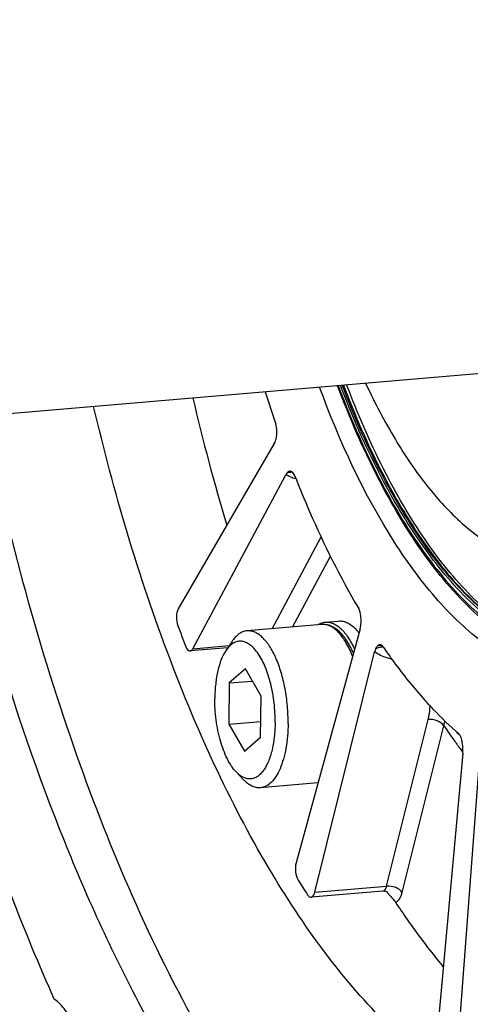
# Model space of a CAD drawing. Header units: millimetres. Extents: x 0 to 420, y 0 to 297.
# Tile 5 of 63: x 101 to 107, y 27 to 40. Entities that reach past the tile are written whole.
import ezdxf

# ---------------------------------------------------------------- set-up
doc = ezdxf.new("R2010")
doc.units = ezdxf.units.MM
doc.header["$LTSCALE"] = 23.1
doc.layers.add('COMPONENTS', color=7, linetype='CONTINUOUS')

msp = doc.modelspace()

# ---------------------------------------------------------------- linework, layer by layer
at = {"layer": 'COMPONENTS', "color": 7, "linetype": 'CONTINUOUS'}
for p, q in [((92.37487, 34.2187), (108.10515, 35.55503)), ((104.57703, 34.55976), (103.30772, 32.37555)), ((103.50099, 31.85055), (104.72862, 34.14798)), ((104.54864, 32.11426), (105.19601, 33.32577)), ((104.81666, 32.13703), (105.31754, 33.07439)), ((105.20482, 32.17001), (104.21682, 32.08607)), ((105.25073, 32.20121), (105.42632, 32.21612)), ((105.70956, 32.11215), (104.86457, 29.02059)), ((103.96202, 31.86297), (103.46534, 31.82078)), ((103.50099, 31.85055), (103.98084, 31.89132)), ((104.01501, 31.94278), (103.93555, 31.8231)), ((106.00919, 31.8823), (106.01886, 31.86822)), ((105.11083, 28.63338), (105.90271, 31.80844)), ((104.19513, 31.58366), (103.98275, 31.39789)), ((104.40211, 31.2258), (104.19513, 31.58366)), ((103.98275, 31.39789), (103.97734, 30.85426)), ((103.98275, 31.39789), (104.2876, 31.42379)), ((104.3967, 30.68216), (104.40211, 31.2258)), ((103.97734, 30.85426), (104.39877, 30.89006)), ((103.97734, 30.85426), (104.18431, 30.4964)), ((106.0607, 28.71407), (106.60998, 30.91646)), ((106.26675, 28.63172), (106.81604, 30.83411)), ((107.01857, 30.72389), (107.01417, 30.72832)), ((104.18431, 30.4964), (104.3967, 30.68216)), ((107.00442, 30.56807), (107.00114, 30.57251)), ((107.0664, 30.47223), (106.72845, 26.77594)), ((107.0036, 26.56443), (107.28221, 30.30633)), ((104.1698, 30.12073), (104.07128, 30.2253)), ((105.15363, 30.07817), (104.39289, 30.01354)), ((106.0121, 28.64922), (105.06224, 28.56853)), ((105.11083, 28.63338), (106.0607, 28.71407)), ((106.06903, 28.63593), (106.07165, 28.63188)), ((106.07165, 28.63188), (106.07453, 28.62744))]:
    msp.add_line(p, q, dxfattribs=at)
for centre, radius, start, end in [((121.24212, 40.52855), 17.59912, 197.47316, 198.948381), ((131.42194, 41.72807), 28.68328, 193.230909, 196.710265), ((104.7881, 34.05662), 0.12308, 89.104035, 96.055405), ((104.785, 34.14897), 0.04462, 81.181948, 91.408278), ((104.75842, 34.07618), 0.12013, 68.571111, 77.749391), ((104.9927, 34.66737), 0.58332, 249.662615, 253.145848), ((104.78816, 34.06441), 0.11528, 81.804629, 89.07536), ((105.01503, 34.7412), 0.66045, 253.149189, 256.548237), ((124.79788, 39.91541), 22.85236, 199.855842, 200.564983), ((105.20725, 31.68551), 0.61452, 40.116698, 41.98745), ((105.16827, 31.65266), 0.6655, 38.345022, 40.117649), ((105.13942, 31.62968), 0.70238, 37.707768, 38.354923), ((105.9576, 31.77143), 0.12263, 86.639576, 95.278859), ((105.99363, 31.75042), 0.12001, 94.23112, 100.926491), ((105.85109, 31.07345), 0.99418, 346.069606, 349.8577), ((114.24474, 35.89299), 8.98766, 214.254513, 215.582415), ((110.34734, 34.49165), 5.03094, 228.032763, 228.707893), ((106.96891, 30.67848), 0.06738, 39.698035, 42.49877), ((113.9523, 35.68489), 8.62873, 215.588495, 216.020754), ((113.83253, 35.59786), 8.48069, 216.021084, 216.33917), ((113.68661, 35.49029), 8.2994, 216.376027, 216.921702), ((113.57637, 35.40764), 8.16162, 216.922721, 217.103246), ((106.53568, 30.52004), 0.53286, 354.853215, 359.881489), ((115.59529, 35.46584), 12.61168, 211.929406, 212.983411), ((106.02058, 28.54908), 0.1005, 87.646362, 94.838618), ((106.0207, 28.55043), 0.09915, 80.988259, 87.682533), ((106.00127, 28.59671), 0.07944, 26.690576, 33.042531), ((106.00142, 28.59679), 0.07927, 22.745795, 26.688023)]:
    msp.add_arc(centre, radius, start, end, dxfattribs=at)
for points, knots in [([(109.99581, 39.44509), (109.99992, 39.85794), (109.96241, 40.68216), (109.78115, 41.88143), (109.48503, 42.99042), (109.09219, 43.94354), (108.68253, 44.59814), (108.31689, 44.98413), (108.04758, 45.18844), (107.77144, 45.31928), (107.49183, 45.37186), (107.21569, 45.34239), (107.04534, 45.27127), (106.96467, 45.22562)], [0, 0, 0, 0, 0.16775074, 0.33446896, 0.49194831, 0.63293418, 0.75214752, 0.8029868, 0.84822514, 0.88873336, 0.92605156, 0.96234042, 1, 1, 1, 1]), ([(109.78276, 31.89033), (109.60887, 31.75206), (109.23475, 31.52666), (108.58985, 31.4102), (107.93438, 31.54858), (107.30016, 31.91947), (106.69506, 32.49978), (105.89104, 33.59718), (105.43801, 34.59066), (105.17559, 35.30477)], [0, 0, 0, 0, 0.09946562, 0.1916623, 0.28651362, 0.39296702, 0.51653393, 0.65937952, 1, 1, 1, 1]), ([(108.04487, 31.77183), (107.77665, 31.88898), (107.2399, 32.259), (106.54928, 33.05264), (105.92059, 34.09663), (105.57456, 34.8938), (105.41264, 35.32516)], [0, 0, 0, 0, 0.19426917, 0.42469087, 0.69418945, 1, 1, 1, 1]), ([(105.42073, 35.32599), (105.5701, 34.9296), (105.88797, 34.19274), (106.45726, 33.21573), (107.07827, 32.45082), (107.55564, 32.06817), (107.79689, 31.93155)], [0, 0, 0, 0, 0.30160636, 0.57013607, 0.8025943, 1, 1, 1, 1]), ([(107.82214, 31.97674), (107.58196, 32.10945), (107.10602, 32.48447), (106.4866, 33.23885), (105.91832, 34.2054), (105.60088, 34.93546), (105.45161, 35.32848)], [0, 0, 0, 0, 0.19712329, 0.42939129, 0.69799222, 1, 1, 1, 1]), ([(107.83595, 32.00337), (107.59691, 32.13467), (107.12303, 32.50628), (106.50603, 33.25488), (105.93971, 34.21467), (105.6232, 34.9399), (105.4743, 35.33039)], [0, 0, 0, 0, 0.19711894, 0.4293538, 0.69794315, 1, 1, 1, 1]), ([(105.48993, 35.33173), (105.63797, 34.94274), (105.95263, 34.21978), (106.51517, 33.26163), (107.12807, 32.51183), (107.59857, 32.13713), (107.83622, 32.00337)], [0, 0, 0, 0, 0.30153046, 0.56997189, 0.80242983, 1, 1, 1, 1]), ([(107.81108, 32.03701), (107.58009, 32.17743), (107.1246, 32.55818), (106.5298, 33.30419), (105.98359, 34.2471), (105.67694, 34.95524), (105.53256, 35.33537)], [0, 0, 0, 0, 0.19922594, 0.43243817, 0.70031633, 1, 1, 1, 1]), ([(105.78357, 35.35668), (105.90196, 35.10202), (106.14841, 34.62886), (106.57241, 34.00317), (107.02355, 33.51013), (107.35971, 33.26129), (107.52867, 33.16851)], [0, 0, 0, 0, 0.29672544, 0.56252923, 0.79633525, 1, 1, 1, 1]), ([(107.65761, 25.7911), (107.04109, 26.0441), (106.16678, 26.71548), (105.192, 27.86858), (104.1667, 29.43156), (103.07358, 31.8297), (102.45473, 33.92338), (102.18977, 35.05082)], [0, 0, 0, 0, 0.18068022, 0.28897798, 0.40974934, 0.68599758, 1, 1, 1, 1]), ([(100.1612, 34.87922), (100.5397, 33.0375), (101.27595, 30.40504), (102.69471, 27.24599), (103.5115, 25.88857), (103.94598, 25.28522)], [0, 0, 0, 0, 0.54369196, 0.78500275, 1, 1, 1, 1]), ([(103.54187, 26.89002), (102.89411, 28.05802), (101.77545, 30.69196), (101.04086, 33.44891), (100.73691, 34.92793)], [0, 0, 0, 0, 0.46936651, 1, 1, 1, 1]), ([(104.59115, 34.59024), (104.59331, 34.59607), (104.60174, 34.62198), (104.60645, 34.64901), (104.60853, 34.66992)], [0, 0, 0, 0, 0.22833071, 1, 1, 1, 1]), ([(104.7839, 34.19358), (104.77314, 34.19332), (104.75825, 34.18614), (104.7478, 34.17548), (104.74502, 34.17227)], [0, 0, 0, 0, 0.71723797, 1, 1, 1, 1]), ([(104.81376, 34.18365), (104.81267, 34.18445), (104.81047, 34.18595), (104.80817, 34.18729), (104.80702, 34.1879)], [0, 0, 0, 0, 0.50976923, 1, 1, 1, 1]), ([(104.82142, 34.17707), (104.82019, 34.17829), (104.81772, 34.18059), (104.81508, 34.18269), (104.81376, 34.18365)], [0, 0, 0, 0, 0.51316347, 1, 1, 1, 1]), ([(104.84527, 34.13854), (104.84369, 34.14255), (104.83755, 34.1564), (104.8291, 34.16942), (104.82142, 34.17707)], [0, 0, 0, 0, 0.28478045, 1, 1, 1, 1]), ([(104.84527, 34.13854), (104.90821, 33.97886), (105.15717, 33.3775), (105.44835, 32.79283), (105.69243, 32.38035)], [0, 0, 0, 0, 0.26367775, 1, 1, 1, 1]), ([(105.72286, 32.24485), (105.72231, 32.25728), (105.7185, 32.30332), (105.70975, 32.35107), (105.69243, 32.38035)], [0, 0, 0, 0, 0.26775198, 1, 1, 1, 1]), ([(103.30772, 32.37555), (103.29024, 32.34548), (103.28023, 32.26698), (103.29032, 32.19163), (103.30409, 32.1535)], [0, 0, 0, 0, 0.4617809, 1, 1, 1, 1]), ([(105.15054, 32.16547), (105.16592, 32.17544), (105.19806, 32.19187), (105.2334, 32.19973), (105.25074, 32.20121)], [0, 0, 0, 0, 0.51300592, 1, 1, 1, 1]), ([(105.62217, 31.79228), (105.59783, 31.84797), (105.54563, 31.94885), (105.44772, 32.0741), (105.3497, 32.14461), (105.26671, 32.16982), (105.22509, 32.17173), (105.20482, 32.17001)], [0, 0, 0, 0, 0.30541001, 0.56788041, 0.79335256, 0.89779091, 1, 1, 1, 1]), ([(105.61083, 31.75078), (105.58641, 31.81349), (105.53417, 31.92592), (105.44806, 32.04744), (105.3725, 32.11576), (105.31727, 32.14999), (105.26104, 32.16927), (105.22298, 32.17155), (105.20482, 32.17001)], [0, 0, 0, 0, 0.32624058, 0.59883859, 0.71461492, 0.81798702, 0.91168952, 1, 1, 1, 1]), ([(105.25074, 32.20121), (105.26763, 32.20264), (105.30281, 32.20102), (105.3551, 32.18522), (105.40674, 32.15664), (105.47761, 32.09931), (105.56015, 31.99588), (105.61182, 31.89884), (105.63643, 31.84459)], [0, 0, 0, 0, 0.09157965, 0.18781739, 0.29255123, 0.40842498, 0.67820985, 1, 1, 1, 1]), ([(105.42632, 32.21612), (105.44617, 32.21781), (105.48802, 32.21489), (105.54955, 32.19201), (105.60969, 32.15187), (105.64609, 32.11651), (105.66401, 32.0966)], [0, 0, 0, 0, 0.21723669, 0.44940515, 0.7080115, 1, 1, 1, 1]), ([(104.21682, 32.08607), (104.19823, 32.0845), (104.16014, 32.07545), (104.10677, 32.04565), (104.05717, 32.00062), (104.02867, 31.96336), (104.01501, 31.94278)], [0, 0, 0, 0, 0.21905667, 0.45210492, 0.71012617, 1, 1, 1, 1]), ([(104.75916, 30.86337), (104.75993, 30.94035), (104.75375, 31.09436), (104.72314, 31.32019), (104.67262, 31.53294), (104.60462, 31.72243), (104.52252, 31.87971), (104.4412, 31.98349), (104.37116, 32.04112), (104.3201, 32.06988), (104.26837, 32.08582), (104.23354, 32.08749), (104.21682, 32.08607)], [0, 0, 0, 0, 0.16056316, 0.32093152, 0.47467417, 0.61587157, 0.73976054, 0.84355338, 0.88805218, 0.92819802, 0.9650143, 1, 1, 1, 1]), ([(103.4018, 31.88808), (103.40556, 31.87806), (103.41746, 31.85044), (103.44444, 31.81901), (103.46534, 31.82078)], [0, 0, 0, 0, 0.33764289, 1, 1, 1, 1]), ([(104.58811, 30.87654), (104.58897, 30.96287), (104.57975, 31.13441), (104.53655, 31.38071), (104.46725, 31.60052), (104.38839, 31.75627), (104.31447, 31.85113), (104.25924, 31.90228), (104.20187, 31.93633), (104.14302, 31.95185), (104.08445, 31.94732), (104.02888, 31.92292), (103.97787, 31.88045), (103.94922, 31.84369), (103.93557, 31.82313)], [0, 0, 0, 0, 0.17443879, 0.34610813, 0.50393521, 0.63879963, 0.6959718, 0.74613532, 0.79005436, 0.82947243, 0.86717567, 0.90645417, 0.95013187, 1, 1, 1, 1]), ([(105.94631, 31.89354), (105.94304, 31.89085), (105.9291, 31.87681), (105.91988, 31.8588), (105.91417, 31.84446)], [0, 0, 0, 0, 0.21530936, 1, 1, 1, 1]), ([(106.01886, 31.86822), (106.06223, 31.80521), (106.23217, 31.56568), (106.41632, 31.33602), (106.56148, 31.17445)], [0, 0, 0, 0, 0.26045598, 1, 1, 1, 1]), ([(103.46534, 31.82078), (103.46873, 31.82107), (103.48442, 31.8253), (103.4951, 31.83953), (103.50099, 31.85055)], [0, 0, 0, 0, 0.2136092, 1, 1, 1, 1]), ([(103.93557, 31.82313), (103.91151, 31.78689), (103.86958, 31.70115), (103.82622, 31.55479), (103.79868, 31.38564), (103.79195, 31.26576), (103.79133, 31.20351)], [0, 0, 0, 0, 0.20277415, 0.44120613, 0.70977479, 1, 1, 1, 1]), ([(106.12599, 31.71308), (106.1053, 31.71763), (106.0268, 31.73845), (105.95184, 31.77394), (105.90271, 31.80844)], [0, 0, 0, 0, 0.26087299, 1, 1, 1, 1]), ([(104.07127, 30.22532), (104.04928, 30.24866), (104.00716, 30.30324), (103.9312, 30.4365), (103.85665, 30.64069), (103.80227, 30.91304), (103.79036, 31.10593), (103.79133, 31.20351)], [0, 0, 0, 0, 0.09279024, 0.19843204, 0.44297045, 0.71759571, 1, 1, 1, 1]), ([(106.56148, 31.17445), (106.5982, 31.13358), (106.74209, 30.97798), (106.89524, 30.8308), (107.01417, 30.72832)], [0, 0, 0, 0, 0.25924098, 1, 1, 1, 1]), ([(106.60998, 30.91646), (106.61375, 30.93158), (106.6269, 30.99089), (106.63371, 31.05166), (106.63454, 31.09681)], [0, 0, 0, 0, 0.25664578, 1, 1, 1, 1]), ([(100.29604, 30.94872), (100.39496, 30.6192), (100.79347, 29.35812), (101.26634, 28.11978), (101.66625, 27.2267)], [0, 0, 0, 0, 0.26013192, 1, 1, 1, 1]), ([(104.58811, 30.87654), (104.58745, 30.80951), (104.57979, 30.68099), (104.54815, 30.50115), (104.49843, 30.34889), (104.44074, 30.24533), (104.38602, 30.18559), (104.34413, 30.15443), (104.29963, 30.13518), (104.25325, 30.12858), (104.20611, 30.13488), (104.14048, 30.16118), (104.09752, 30.19745), (104.07127, 30.22532)], [0, 0, 0, 0, 0.184279, 0.35316506, 0.50058524, 0.6230702, 0.67525931, 0.72226971, 0.76554977, 0.80715431, 0.84947375, 0.8947494, 1, 1, 1, 1]), ([(104.75916, 30.86337), (104.75807, 30.7536), (104.7454, 30.594), (104.70085, 30.3952), (104.65757, 30.26961), (104.60438, 30.1655), (104.54223, 30.08543), (104.47171, 30.0317), (104.41839, 30.0157), (104.39289, 30.01354)], [0, 0, 0, 0, 0.3330558, 0.48272674, 0.61725666, 0.73500995, 0.83592311, 0.92234622, 1, 1, 1, 1]), ([(106.81604, 30.83411), (106.79648, 30.86388), (106.72715, 30.90657), (106.65033, 30.91988), (106.60998, 30.91646)], [0, 0, 0, 0, 0.46799047, 1, 1, 1, 1]), ([(107.02697, 30.71301), (107.02599, 30.71452), (107.024, 30.71743), (107.02185, 30.72021), (107.02076, 30.72153)], [0, 0, 0, 0, 0.51356754, 1, 1, 1, 1]), ([(107.06019, 30.61449), (107.05848, 30.62386), (107.05122, 30.65771), (107.0407, 30.69185), (107.02697, 30.71301)], [0, 0, 0, 0, 0.27411574, 1, 1, 1, 1]), ([(104.39289, 30.01354), (104.37429, 30.01196), (104.33522, 30.01444), (104.2776, 30.03482), (104.22111, 30.07084), (104.18673, 30.10276), (104.1698, 30.12073)], [0, 0, 0, 0, 0.21905614, 0.45210702, 0.7101309, 1, 1, 1, 1]), ([(104.86457, 29.02059), (104.85419, 28.9826), (104.85303, 28.9044), (104.87203, 28.8275), (104.89175, 28.79585)], [0, 0, 0, 0, 0.51358415, 1, 1, 1, 1]), ([(105.06231, 28.56854), (105.06757, 28.56899), (105.09481, 28.58004), (105.10532, 28.61128), (105.11083, 28.63338)], [0, 0, 0, 0, 0.18828397, 1, 1, 1, 1]), ([(106.03622, 28.66237), (106.03897, 28.66533), (106.05054, 28.68076), (106.05703, 28.69938), (106.0607, 28.71407)], [0, 0, 0, 0, 0.21072854, 1, 1, 1, 1]), ([(106.06921, 28.63587), (106.06743, 28.63709), (106.05726, 28.64309), (106.04575, 28.64684), (106.03623, 28.64835)], [0, 0, 0, 0, 0.18313445, 1, 1, 1, 1]), ([(106.26675, 28.63172), (106.24719, 28.66149), (106.17786, 28.70418), (106.10104, 28.7175), (106.0607, 28.71407)], [0, 0, 0, 0, 0.46799035, 1, 1, 1, 1]), ([(106.07313, 28.63286), (106.07316, 28.63283), (106.07033, 28.6345), (106.07053, 28.63497), (106.06921, 28.63587)], [0, 0, 0, 0, 0.02871461, 1, 1, 1, 1]), ([(106.17672, 28.50307), (106.18672, 28.50516), (106.23638, 28.53111), (106.25616, 28.58925), (106.26675, 28.63172)], [0, 0, 0, 0, 0.18924232, 1, 1, 1, 1]), ([(105.01626, 28.60009), (105.01951, 28.59508), (105.03045, 28.58001), (105.04929, 28.56741), (105.06231, 28.56854)], [0, 0, 0, 0, 0.31364358, 1, 1, 1, 1]), ([(106.10001, 28.59362), (106.11944, 28.57064), (106.14754, 28.5426), (106.17145, 28.51096), (106.17672, 28.50307)], [0, 0, 0, 0, 0.76030648, 1, 1, 1, 1]), ([(106.17672, 28.50307), (106.22747, 28.42697), (106.42727, 28.13473), (106.64094, 27.85185), (106.80804, 27.64933)], [0, 0, 0, 0, 0.25837446, 1, 1, 1, 1]), ([(102.13565, 26.23783), (102.09815, 26.44867), (102.01648, 26.74403), (101.83281, 27.06853), (101.72365, 27.18615), (101.66625, 27.2267)], [0, 0, 0, 0, 0.57636057, 0.81084263, 1, 1, 1, 1])]:
    msp.add_open_spline(points, degree=3, knots=knots, dxfattribs=at)
for points in [[(104.60853, 34.66992), (104.61331, 34.71781), (104.61231, 34.76831), (104.59667, 34.81383)], [(104.57703, 34.55976), (104.58265, 34.56944), (104.58725, 34.57974), (104.59115, 34.59024)], [(104.74502, 34.17227), (104.73861, 34.16489), (104.73322, 34.15659), (104.72862, 34.14798)], [(104.78997, 34.12042), (104.76895, 34.12822), (104.74835, 34.13733), (104.72862, 34.14798)], [(104.77511, 34.17901), (104.76489, 34.17793), (104.75474, 34.17561), (104.74501, 34.17227)], [(104.80702, 34.1879), (104.80231, 34.19042), (104.79712, 34.19224), (104.79184, 34.19306)], [(105.70956, 32.11215), (105.7132, 32.12548), (105.71597, 32.13907), (105.71811, 32.15272)], [(105.71811, 32.15272), (105.72285, 32.1831), (105.72421, 32.21413), (105.72286, 32.24485)], [(105.97088, 31.86825), (105.95075, 31.86439), (105.93135, 31.85564), (105.91417, 31.84446)], [(105.9824, 31.90382), (105.97033, 31.9071), (105.95597, 31.90148), (105.94631, 31.89354)], [(105.98236, 31.89139), (105.97659, 31.89269), (105.97069, 31.89349), (105.96479, 31.89385)], [(106.01117, 31.87984), (106.00235, 31.88525), (105.99246, 31.88912), (105.98236, 31.89139)], [(106.00206, 31.89119), (105.99671, 31.89685), (105.98992, 31.90178), (105.9824, 31.90382)], [(106.02085, 31.86614), (106.00933, 31.86984), (105.99684, 31.87098), (105.98478, 31.8701)], [(106.00919, 31.8823), (106.00704, 31.88543), (106.00468, 31.88843), (106.00206, 31.89119)], [(105.91417, 31.84446), (105.90951, 31.83275), (105.90576, 31.82066), (105.90271, 31.80844)], [(107.06854, 30.51893), (107.06865, 30.55091), (107.06593, 30.58303), (107.06019, 30.61449)], [(106.0121, 28.64922), (106.02123, 28.64999), (106.03, 28.65565), (106.03622, 28.66237)], [(106.07453, 28.62744), (106.08222, 28.6156), (106.0909, 28.6044), (106.10001, 28.59362)]]:
    msp.add_open_spline(points, degree=3, dxfattribs=at)

doc.saveas('drawing.dxf')
